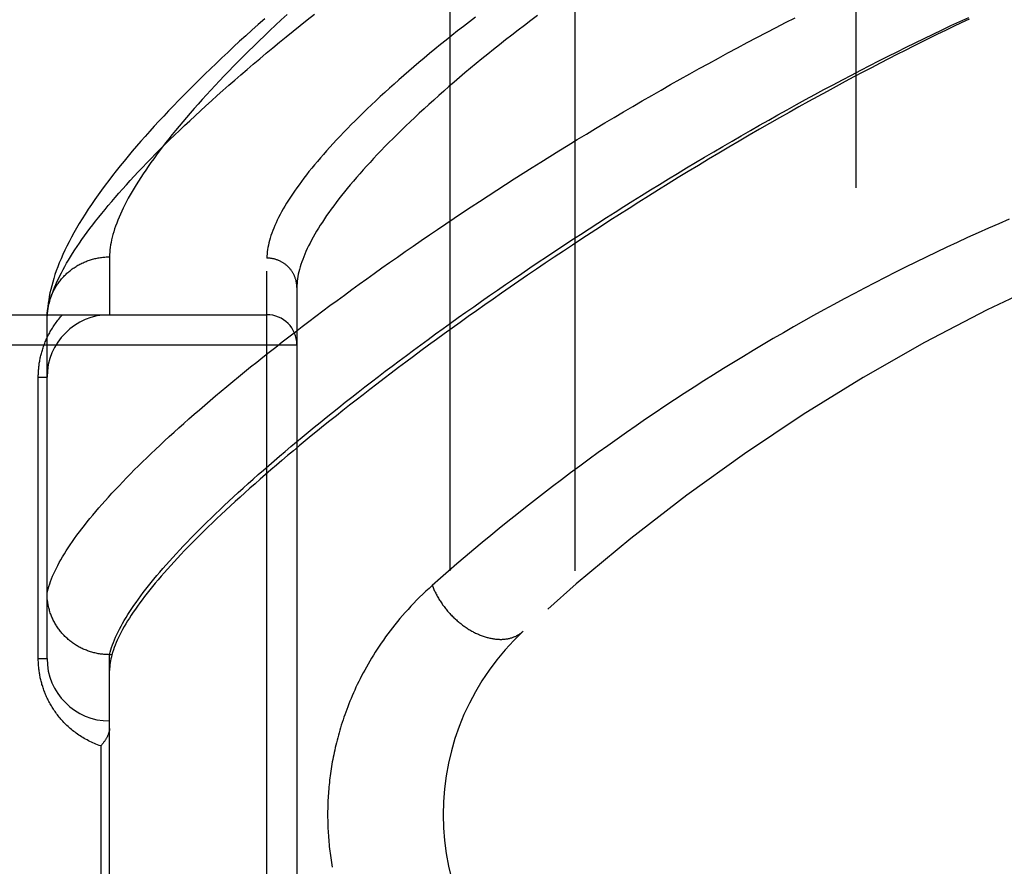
# Model space of a CAD drawing. Header units: inches. Extents: x 0 to 200, y 0 to 129.
# Tile 104 of 256: x 83.231 to 84.216, y 55.759 to 56.606. Entities that reach past the tile are written whole.
import ezdxf

# ---------------------------------------------------------------- set-up
doc = ezdxf.new("R2010")
doc.units = ezdxf.units.IN
doc.header["$LTSCALE"] = 11
doc.header["$MEASUREMENT"] = 0
doc.linetypes.add('HIDDEN', pattern=[0.2, 0.1, -0.1])
for name, color, linetype in [('DEFAULT_2', 8, 'HIDDEN'), ('RIGHTHAND_DOOR_ASSEMBLY', 7, 'CONTINUOUS'), ('SUBPANEL', 7, 'CONTINUOUS')]:
    doc.layers.add(name, color=color, linetype=linetype)

msp = doc.modelspace()

# ---------------------------------------------------------------- linework, layer by layer
at = {"layer": 'DEFAULT_2', "color": 8, "linetype": 'HIDDEN'}
msp.add_line((84.0678, 92.7378), (84.0678, 35.6338), dxfattribs=at)
at = {"layer": 'RIGHTHAND_DOOR_ASSEMBLY', "color": 8, "linetype": 'HIDDEN'}
for p, q in [((83.32105, 56.36861), (83.32105, 56.3108)), ((83.47855, 55.25423), (83.47855, 56.36737)), ((83.50855, 56.33798), (83.50855, 55.28362)), ((82.41655, 56.3108), (83.47855, 56.3108)), ((83.25855, 56.30742), (83.2586, 56.30982)), ((83.25855, 55.96705), (83.25855, 56.30742)), ((82.41655, 56.2808), (83.50855, 56.2808)), ((83.24977, 56.2483), (83.25855, 56.2483)), ((83.24977, 55.96705), (83.24977, 56.2483)), ((83.24977, 55.96705), (83.25855, 55.96705)), ((83.32105, 55.97083), (83.31991, 55.97084)), ((83.32342, 55.97083), (83.32105, 55.97083)), ((83.32105, 55.65078), (83.32105, 55.97083)), ((83.32411, 55.97316), (83.32342, 55.97083)), ((83.31227, 55.87955), (83.31227, 55.74205))]:
    msp.add_line(p, q, dxfattribs=at)
for points in [[(83.25855, 56.30742), (83.25869, 56.30971), (83.25892, 56.31205), (83.25923, 56.31444), (83.25963, 56.31687), (83.26012, 56.31935), (83.26069, 56.32188), (83.26136, 56.32446), (83.26211, 56.32708), (83.26295, 56.32975), (83.26388, 56.33246), (83.26489, 56.33523), (83.266, 56.33804), (83.26719, 56.3409), (83.26848, 56.3438), (83.26985, 56.34676), (83.27132, 56.34976), (83.27287, 56.35281), (83.27451, 56.35591), (83.27625, 56.35906), (83.27807, 56.36226), (83.27999, 56.3655), (83.282, 56.3688), (83.2841, 56.37214), (83.28629, 56.37553), (83.28857, 56.37897), (83.29095, 56.38246), (83.29342, 56.386), (83.29598, 56.38959), (83.29864, 56.39322), (83.30139, 56.39691), (83.30423, 56.40064), (83.30717, 56.40443), (83.3102, 56.40826), (83.31332, 56.41214), (83.31654, 56.41607), (83.31986, 56.42005), (83.32327, 56.42408), (83.32678, 56.42815), (83.33038, 56.43228), (83.33408, 56.43645), (83.33788, 56.44068), (83.34178, 56.44495), (83.34577, 56.44927), (83.34986, 56.45364), (83.35404, 56.45805), (83.35833, 56.46252), (83.36271, 56.46703), (83.3672, 56.47159), (83.37178, 56.4762), (83.37646, 56.48085), (83.38124, 56.48555), (83.38612, 56.4903), (83.3911, 56.49509), (83.39618, 56.49993), (83.40135, 56.50482), (83.40663, 56.50975), (83.41201, 56.51472), (83.41749, 56.51974), (83.42307, 56.5248), (83.42875, 56.52991), (83.43454, 56.53506), (83.44042, 56.54025), (83.4464, 56.54548), (83.45249, 56.55076), (83.45867, 56.55607), (83.46496, 56.56143), (83.47134, 56.56682), (83.47783, 56.57225), (83.48441, 56.57772), (83.4911, 56.58322), (83.49788, 56.58877), (83.50477, 56.59434), (83.51175, 56.59995), (83.51884, 56.60559), (83.52602, 56.61127)], [(83.25855, 56.03203), (83.25908, 56.03436), (83.2597, 56.03675), (83.2604, 56.03917), (83.2612, 56.04164), (83.26208, 56.04415), (83.26306, 56.04671), (83.26412, 56.0493), (83.26527, 56.05195), (83.26652, 56.05463), (83.26785, 56.05736), (83.26927, 56.06013), (83.27078, 56.06295), (83.27238, 56.06581), (83.27408, 56.06872), (83.27586, 56.07166), (83.27773, 56.07466), (83.27969, 56.07769), (83.28175, 56.08077), (83.28389, 56.0839), (83.28613, 56.08706), (83.28845, 56.09027), (83.29086, 56.09353), (83.29337, 56.09683), (83.29597, 56.10017), (83.29866, 56.10356), (83.30144, 56.10699), (83.30431, 56.11046), (83.30727, 56.11398), (83.31032, 56.11754), (83.31346, 56.12115), (83.3167, 56.12479), (83.32002, 56.12848), (83.32344, 56.13222), (83.32695, 56.136), (83.33055, 56.13982), (83.33424, 56.14368), (83.33802, 56.14759), (83.3419, 56.15153), (83.34586, 56.15552), (83.34992, 56.15956), (83.35407, 56.16363), (83.35831, 56.16775), (83.36264, 56.17191), (83.36706, 56.17611), (83.37157, 56.18035), (83.37618, 56.18463), (83.38088, 56.18896), (83.38567, 56.19332), (83.39054, 56.19773), (83.39552, 56.20217), (83.40058, 56.20666), (83.40573, 56.21118), (83.41097, 56.21575), (83.41631, 56.22035), (83.42173, 56.22499), (83.42725, 56.22967), (83.43285, 56.23439), (83.43855, 56.23914), (83.44433, 56.24393), (83.45021, 56.24876), (83.45617, 56.25362), (83.46222, 56.25852), (83.46836, 56.26345), (83.47459, 56.26842), (83.48091, 56.27342), (83.48732, 56.27846), (83.49381, 56.28353), (83.50039, 56.28863), (83.50706, 56.29376), (83.51382, 56.29892), (83.52066, 56.30411), (83.52758, 56.30933), (83.53459, 56.31458), (83.54168, 56.31986), (83.54886, 56.32517), (83.55612, 56.3305), (83.56346, 56.33585), (83.57088, 56.34123), (83.57839, 56.34664), (83.58597, 56.35206), (83.59363, 56.35751), (83.60137, 56.36298), (83.60919, 56.36846), (83.61708, 56.37397), (83.62505, 56.37949), (83.63309, 56.38503), (83.64121, 56.39058), (83.6494, 56.39614), (83.65765, 56.40172), (83.66598, 56.40731), (83.67438, 56.41291), (83.68284, 56.41851), (83.69137, 56.42413), (83.69996, 56.42975), (83.70862, 56.43537), (83.71733, 56.441), (83.72611, 56.44662), (83.73495, 56.45225), (83.74384, 56.45787), (83.75278, 56.4635), (83.76178, 56.46911), (83.77082, 56.47472), (83.77992, 56.48032), (83.78907, 56.48591), (83.79825, 56.49149), (83.80748, 56.49705), (83.81675, 56.5026), (83.82606, 56.50813), (83.8354, 56.51364), (83.84477, 56.51914), (83.85418, 56.52461), (83.86362, 56.53005), (83.87309, 56.53548), (83.88259, 56.54087), (83.89211, 56.54624), (83.90165, 56.55158), (83.91121, 56.55689), (83.92079, 56.56216), (83.93037, 56.5674), (83.93997, 56.5726), (83.94958, 56.57776), (83.9592, 56.58288), (83.96882, 56.58796), (83.97844, 56.59299), (83.98806, 56.59799), (83.99768, 56.60293), (84.00729, 56.60783)], [(83.49869, 56.61102), (83.49289, 56.60564), (83.4872, 56.60031), (83.4816, 56.59503), (83.47611, 56.58979), (83.47072, 56.58459), (83.46543, 56.57944), (83.46024, 56.57434), (83.45515, 56.56928), (83.45016, 56.56428), (83.44528, 56.55932), (83.44049, 56.5544), (83.4358, 56.54954), (83.43121, 56.54473), (83.42672, 56.53996), (83.42233, 56.53525), (83.41804, 56.53058), (83.41385, 56.52597), (83.40975, 56.52141), (83.40575, 56.51689), (83.40185, 56.51243), (83.39804, 56.50802), (83.39434, 56.50365), (83.39072, 56.49934), (83.38721, 56.49508), (83.38379, 56.49088), (83.38046, 56.48672), (83.37723, 56.48262), (83.37409, 56.47856), (83.37105, 56.47456), (83.3681, 56.47061), (83.36524, 56.46671), (83.36248, 56.46286), (83.35981, 56.45906), (83.35723, 56.45531), (83.35474, 56.45162), (83.35235, 56.44798), (83.35004, 56.44439), (83.34783, 56.44084), (83.3457, 56.43735), (83.34367, 56.43391), (83.34173, 56.43052), (83.33987, 56.42719), (83.33811, 56.4239), (83.33643, 56.42067), (83.33484, 56.41748), (83.33334, 56.41434), (83.33193, 56.41126), (83.3306, 56.40822), (83.32936, 56.40524), (83.32821, 56.4023), (83.32715, 56.39942), (83.32617, 56.39658), (83.32528, 56.3938), (83.32447, 56.39106), (83.32375, 56.38837), (83.32312, 56.38573), (83.32257, 56.38314), (83.32211, 56.3806), (83.32173, 56.37811), (83.32143, 56.37566), (83.32122, 56.37326), (83.3211, 56.37092), (83.32105, 56.36861)], [(83.32105, 55.97083), (83.32166, 55.97319), (83.32236, 55.9756), (83.32315, 55.97805), (83.32402, 55.98054), (83.32498, 55.98308), (83.32603, 55.98566), (83.32716, 55.98828), (83.32839, 55.99095), (83.3297, 55.99366), (83.3311, 55.99641), (83.33259, 55.99921), (83.33417, 56.00205), (83.33583, 56.00494), (83.33759, 56.00786), (83.33943, 56.01084), (83.34136, 56.01385), (83.34338, 56.01691), (83.34548, 56.02001), (83.34768, 56.02316), (83.34997, 56.02635), (83.35234, 56.02958), (83.3548, 56.03286), (83.35735, 56.03618), (83.35999, 56.03954), (83.36272, 56.04295), (83.36553, 56.0464), (83.36844, 56.04989), (83.37144, 56.05343), (83.37452, 56.05701), (83.37769, 56.06064), (83.38095, 56.0643), (83.3843, 56.06801), (83.38774, 56.07176), (83.39127, 56.07555), (83.39488, 56.07939), (83.39859, 56.08327), (83.40238, 56.08719), (83.40626, 56.09115), (83.41023, 56.09516), (83.41429, 56.0992), (83.41844, 56.10329), (83.42268, 56.10742), (83.427, 56.11159), (83.43141, 56.1158), (83.43591, 56.12005), (83.4405, 56.12434), (83.44518, 56.12867), (83.44994, 56.13304), (83.4548, 56.13745), (83.45974, 56.1419), (83.46477, 56.14639), (83.46988, 56.15092), (83.47508, 56.15549), (83.48037, 56.16009), (83.48575, 56.16473), (83.49121, 56.16941), (83.49676, 56.17413), (83.50239, 56.17888), (83.50811, 56.18367), (83.51392, 56.1885), (83.51981, 56.19335), (83.52578, 56.19825), (83.53184, 56.20317), (83.53798, 56.20813), (83.54421, 56.21313), (83.55052, 56.21815), (83.55692, 56.22321), (83.56339, 56.2283), (83.56995, 56.23342), (83.57659, 56.23857), (83.58331, 56.24375), (83.59011, 56.24895), (83.59699, 56.25419), (83.60394, 56.25945), (83.61098, 56.26473), (83.61809, 56.27004), (83.62528, 56.27538), (83.63255, 56.28074), (83.63989, 56.28612), (83.64731, 56.29152), (83.6548, 56.29694), (83.66236, 56.30238), (83.67, 56.30785), (83.6777, 56.31332), (83.68547, 56.31882), (83.69332, 56.32433), (83.70123, 56.32985), (83.7092, 56.33538), (83.71724, 56.34093), (83.72535, 56.34649), (83.73352, 56.35205), (83.74174, 56.35763), (83.75003, 56.36321), (83.75838, 56.36879), (83.76678, 56.37438), (83.77524, 56.37997), (83.78375, 56.38556), (83.79232, 56.39115), (83.80093, 56.39674), (83.8096, 56.40232), (83.81831, 56.4079), (83.82706, 56.41347), (83.83586, 56.41903), (83.8447, 56.42459), (83.85358, 56.43013), (83.86249, 56.43565), (83.87144, 56.44116), (83.88042, 56.44665), (83.88943, 56.45213), (83.89847, 56.45758), (83.90753, 56.46301), (83.91662, 56.46842), (83.92574, 56.4738), (83.93487, 56.47916), (83.94403, 56.48449), (83.9532, 56.48979), (83.96238, 56.49505), (83.97158, 56.50029), (83.98078, 56.50549), (83.98999, 56.51065), (83.9992, 56.51577), (84.00841, 56.52085), (84.01762, 56.5259), (84.02683, 56.5309), (84.03604, 56.53585), (84.04524, 56.54076), (84.05443, 56.54563), (84.0636, 56.55044), (84.07276, 56.55521), (84.08191, 56.55993), (84.09103, 56.56459), (84.10014, 56.5692), (84.10922, 56.57376), (84.11828, 56.57826), (84.12732, 56.58271), (84.13632, 56.5871), (84.14529, 56.59143), (84.15423, 56.5957), (84.16313, 56.59992), (84.172, 56.60407), (84.18084, 56.60816)], [(83.6874, 56.60847), (83.68131, 56.60381), (83.67532, 56.59917), (83.66942, 56.59456), (83.66361, 56.58997), (83.65789, 56.58541), (83.65226, 56.58087), (83.64673, 56.57637), (83.64129, 56.57189), (83.63594, 56.56744), (83.63068, 56.56303), (83.62551, 56.55864), (83.62044, 56.55429), (83.61546, 56.54997), (83.61057, 56.54568), (83.60578, 56.54143), (83.60107, 56.53721), (83.59646, 56.53303), (83.59194, 56.52888), (83.58752, 56.52476), (83.58318, 56.52069), (83.57894, 56.51665), (83.57479, 56.51264), (83.57073, 56.50868), (83.56676, 56.50475), (83.56288, 56.50086), (83.5591, 56.497), (83.5554, 56.49319), (83.5518, 56.48942), (83.54828, 56.48568), (83.54485, 56.48198), (83.54152, 56.47833), (83.53827, 56.47471), (83.53512, 56.47113), (83.53205, 56.46759), (83.52907, 56.4641), (83.52618, 56.46064), (83.52338, 56.45722), (83.52066, 56.45385), (83.51803, 56.45051), (83.51549, 56.44722), (83.51304, 56.44396), (83.51067, 56.44075), (83.50839, 56.43758), (83.5062, 56.43445), (83.50409, 56.43136), (83.50207, 56.42831), (83.50013, 56.4253), (83.49828, 56.42234), (83.49651, 56.41941), (83.49483, 56.41653), (83.49323, 56.41368), (83.49172, 56.41088), (83.49029, 56.40812), (83.48894, 56.4054), (83.48767, 56.40272), (83.48649, 56.40008), (83.48539, 56.39748), (83.48438, 56.39492), (83.48345, 56.39241), (83.48259, 56.38993), (83.48183, 56.3875), (83.48114, 56.3851), (83.48053, 56.38275), (83.48001, 56.38043), (83.47956, 56.37816), (83.4792, 56.37593), (83.47892, 56.37373), (83.47872, 56.37157), (83.47859, 56.36945), (83.47855, 56.36737)], [(83.74922, 56.60987), (83.7427, 56.60497), (83.73626, 56.6001), (83.72991, 56.59525), (83.72365, 56.59042), (83.71747, 56.5856), (83.71139, 56.58081), (83.70539, 56.57605), (83.69949, 56.57131), (83.69368, 56.56659), (83.68795, 56.5619), (83.68232, 56.55724), (83.67678, 56.55261), (83.67134, 56.54801), (83.66598, 56.54344), (83.66072, 56.53889), (83.65555, 56.53438), (83.65047, 56.52991), (83.64548, 56.52546), (83.64059, 56.52105), (83.63578, 56.51667), (83.63107, 56.51233), (83.62646, 56.50803), (83.62193, 56.50376), (83.6175, 56.49953), (83.61316, 56.49533), (83.60891, 56.49117), (83.60476, 56.48705), (83.60069, 56.48297), (83.59672, 56.47893), (83.59284, 56.47493), (83.58905, 56.47096), (83.58535, 56.46704), (83.58174, 56.46316), (83.57822, 56.45931), (83.5748, 56.45551), (83.57146, 56.45175), (83.56821, 56.44803), (83.56505, 56.44435), (83.56198, 56.44071), (83.559, 56.43712), (83.55611, 56.43357), (83.55331, 56.43006), (83.55059, 56.42659), (83.54797, 56.42316), (83.54543, 56.41977), (83.54298, 56.41643), (83.54061, 56.41313), (83.53833, 56.40988), (83.53614, 56.40666), (83.53403, 56.40349), (83.53201, 56.40036), (83.53008, 56.39727), (83.52823, 56.39423), (83.52646, 56.39123), (83.52478, 56.38827), (83.52319, 56.38536), (83.52168, 56.38248), (83.52025, 56.37965), (83.5189, 56.37686), (83.51764, 56.37412), (83.51646, 56.37141), (83.51537, 56.36875), (83.51435, 56.36614), (83.51342, 56.36356), (83.51258, 56.36103), (83.51181, 56.35853), (83.51112, 56.35608), (83.51052, 56.35367), (83.51, 56.35131), (83.50956, 56.34898), (83.50919, 56.3467), (83.50891, 56.34446), (83.50871, 56.34226), (83.50859, 56.3401), (83.50855, 56.33798)], [(83.47634, 56.6068), (83.46994, 56.6011), (83.46363, 56.59544), (83.45741, 56.58981), (83.45129, 56.58421), (83.44526, 56.57865), (83.43933, 56.57312), (83.43349, 56.56763), (83.42774, 56.56217), (83.42208, 56.55674), (83.41651, 56.55135), (83.41104, 56.54599), (83.40566, 56.54066), (83.40036, 56.53537), (83.39516, 56.53011), (83.39005, 56.52489), (83.38503, 56.51969), (83.3801, 56.51453), (83.37526, 56.5094), (83.37051, 56.5043), (83.36585, 56.49923), (83.36127, 56.49419), (83.35677, 56.48917), (83.35237, 56.48418), (83.34805, 56.47921), (83.34382, 56.47427), (83.33967, 56.46936), (83.33561, 56.46446), (83.33164, 56.45959), (83.32776, 56.45475), (83.32396, 56.44992), (83.32025, 56.4451), (83.31662, 56.44029), (83.31307, 56.43549), (83.3096, 56.43069), (83.30621, 56.42588), (83.3029, 56.42108), (83.29969, 56.41628), (83.29658, 56.4115), (83.29358, 56.40675), (83.2907, 56.40204), (83.28796, 56.39739), (83.28534, 56.3928), (83.28286, 56.38828), (83.28052, 56.38384), (83.27832, 56.37947), (83.27625, 56.37518), (83.27431, 56.37096), (83.2725, 56.36682), (83.27081, 56.36274), (83.26925, 56.35874), (83.2678, 56.3548), (83.26647, 56.35093), (83.26526, 56.34713), (83.26416, 56.34338), (83.26316, 56.3397), (83.26227, 56.33609), (83.26148, 56.33254), (83.26079, 56.32905), (83.2602, 56.32564), (83.25971, 56.3223), (83.2593, 56.31903), (83.25899, 56.31586), (83.25875, 56.31277), (83.2586, 56.30982)], [(84.18122, 56.60626), (84.17344, 56.60259), (84.1656, 56.59886), (84.15771, 56.59507), (84.14977, 56.59122), (84.14177, 56.58731), (84.13371, 56.58333), (84.12558, 56.57929), (84.11736, 56.57516), (84.10905, 56.57095), (84.10062, 56.56664), (84.0921, 56.56225), (84.0835, 56.55778), (84.07481, 56.55323), (84.06604, 56.54859), (84.05716, 56.54386), (84.04817, 56.53903), (84.03906, 56.5341), (84.02981, 56.52905), (84.02043, 56.52388), (84.0109, 56.51859), (84.00123, 56.51317), (83.99141, 56.50763), (83.98147, 56.50197), (83.97142, 56.4962), (83.96129, 56.49034), (83.9511, 56.48439), (83.94087, 56.47838), (83.93065, 56.47232), (83.92045, 56.46623), (83.9103, 56.46012), (83.90021, 56.454), (83.89018, 56.44787), (83.88022, 56.44174), (83.87033, 56.4356), (83.86049, 56.42946), (83.85073, 56.42332), (83.84103, 56.41717), (83.8314, 56.41103), (83.82185, 56.4049), (83.81237, 56.39877), (83.80297, 56.39265), (83.79365, 56.38655), (83.7844, 56.38046), (83.77524, 56.37438), (83.76616, 56.36832), (83.75716, 56.36227), (83.74824, 56.35624), (83.73941, 56.35023), (83.73067, 56.34425), (83.72201, 56.33829), (83.71344, 56.33235), (83.70496, 56.32644), (83.69657, 56.32055), (83.68827, 56.31469), (83.68005, 56.30886), (83.67193, 56.30306), (83.6639, 56.2973), (83.65596, 56.29156), (83.64812, 56.28585), (83.64036, 56.28018), (83.6327, 56.27454), (83.62514, 56.26894), (83.61766, 56.26338), (83.61028, 56.25785), (83.603, 56.25235), (83.59581, 56.2469), (83.58871, 56.24148), (83.58171, 56.2361), (83.5748, 56.23076), (83.56799, 56.22546), (83.56127, 56.2202), (83.55465, 56.21498), (83.54812, 56.20981), (83.54169, 56.20467), (83.53535, 56.19958), (83.52911, 56.19453), (83.52296, 56.18952), (83.51691, 56.18455), (83.51095, 56.17963), (83.50509, 56.17475), (83.49932, 56.16991), (83.49364, 56.16512), (83.48807, 56.16037), (83.48258, 56.15567), (83.47719, 56.15101), (83.4719, 56.14639), (83.4667, 56.14182), (83.46159, 56.13729), (83.45658, 56.13281), (83.45166, 56.12838), (83.44684, 56.12399), (83.4421, 56.11964), (83.43747, 56.11534), (83.43292, 56.11109), (83.42847, 56.10688), (83.42411, 56.10272), (83.41984, 56.0986), (83.41567, 56.09453), (83.41159, 56.0905), (83.4076, 56.08652), (83.4037, 56.08258), (83.3999, 56.07869), (83.39619, 56.07485), (83.39257, 56.07105), (83.38904, 56.06729), (83.3856, 56.06359), (83.38225, 56.05992), (83.37899, 56.0563), (83.37583, 56.05273), (83.37275, 56.04921), (83.36977, 56.04572), (83.36687, 56.04229), (83.36407, 56.0389), (83.36136, 56.03555), (83.35873, 56.03225), (83.3562, 56.02899), (83.35375, 56.02578), (83.3514, 56.02262), (83.34913, 56.01949), (83.34695, 56.01642), (83.34486, 56.01338), (83.34286, 56.01039), (83.34095, 56.00745), (83.33913, 56.00455), (83.33739, 56.00169), (83.33575, 55.99888), (83.33419, 55.99612), (83.33272, 55.99339), (83.33134, 55.99071), (83.33004, 55.98807), (83.32883, 55.98548), (83.32771, 55.98293), (83.32668, 55.98042), (83.32574, 55.97796), (83.32488, 55.97554), (83.32411, 55.97316)], [(84.22139, 56.40633), (84.21098, 56.4018), (84.20058, 56.39721), (84.19019, 56.39256), (84.1798, 56.38785), (84.16943, 56.38308), (84.15907, 56.37825), (84.14872, 56.37335), (84.13838, 56.3684), (84.12806, 56.36339), (84.11774, 56.35832), (84.10745, 56.35319), (84.09717, 56.34799), (84.0869, 56.34274), (84.07665, 56.33743), (84.06642, 56.33206), (84.05621, 56.32663), (84.04602, 56.32114), (84.03584, 56.31559), (84.02569, 56.30999), (84.01557, 56.30432), (84.00546, 56.2986), (83.99538, 56.29282), (83.98533, 56.28699), (83.9753, 56.28109), (83.9653, 56.27514), (83.95533, 56.26914), (83.94539, 56.26308), (83.93548, 56.25697), (83.92561, 56.25081), (83.91577, 56.24459), (83.90596, 56.23832), (83.8962, 56.23201), (83.88647, 56.22564), (83.87678, 56.21922), (83.86713, 56.21276), (83.85753, 56.20625), (83.84797, 56.19969), (83.83845, 56.1931), (83.82899, 56.18646), (83.81957, 56.17977), (83.81021, 56.17305), (83.8009, 56.1663), (83.79164, 56.1595), (83.78244, 56.15267), (83.7733, 56.14581), (83.76422, 56.13892), (83.75521, 56.132), (83.74626, 56.12506), (83.73737, 56.11809), (83.72856, 56.1111), (83.71981, 56.10409), (83.71114, 56.09707), (83.70255, 56.09003), (83.69402, 56.08298), (83.68553, 56.07588), (83.6771, 56.06876), (83.66873, 56.06161), (83.66043, 56.05444), (83.65221, 56.04728), (83.64407, 56.04011)], [(83.25865, 56.31077), (83.25872, 56.31188), (83.25881, 56.313), (83.25893, 56.31411), (83.25906, 56.31522), (83.25922, 56.31633), (83.2594, 56.31743), (83.25959, 56.31853), (83.25981, 56.31963), (83.26005, 56.32072), (83.26031, 56.32181), (83.26059, 56.3229), (83.26088, 56.32397), (83.2612, 56.32505), (83.26154, 56.32612), (83.2619, 56.32718), (83.26228, 56.32823), (83.26268, 56.32928), (83.2631, 56.33032), (83.26353, 56.33135), (83.26399, 56.33238), (83.26446, 56.33339), (83.26496, 56.3344), (83.26547, 56.3354), (83.266, 56.33639), (83.26655, 56.33737), (83.26712, 56.33834), (83.2677, 56.3393), (83.26831, 56.34025), (83.26893, 56.34118), (83.26957, 56.34211), (83.27022, 56.34303), (83.2709, 56.34393), (83.27159, 56.34482), (83.27229, 56.3457), (83.27301, 56.34656), (83.27375, 56.34742), (83.27451, 56.34826), (83.27527, 56.34908), (83.27606, 56.34989), (83.27686, 56.35069), (83.27767, 56.35147), (83.2785, 56.35224), (83.27935, 56.353), (83.2802, 56.35373), (83.28107, 56.35446), (83.28196, 56.35516), (83.28286, 56.35585), (83.28377, 56.35653), (83.28469, 56.35719), (83.28562, 56.35783), (83.28657, 56.35846), (83.28753, 56.35906), (83.28849, 56.35965), (83.28947, 56.36023), (83.29047, 56.36078), (83.29147, 56.36132), (83.29248, 56.36184), (83.2935, 56.36234), (83.29453, 56.36283), (83.29556, 56.36329), (83.29661, 56.36374), (83.29766, 56.36417), (83.29873, 56.36458), (83.2998, 56.36497), (83.30087, 56.36534), (83.30196, 56.36569), (83.30305, 56.36602), (83.30414, 56.36633), (83.30525, 56.36662), (83.30635, 56.3669), (83.30746, 56.36715), (83.30858, 56.36738), (83.3097, 56.3676), (83.31083, 56.36779), (83.31195, 56.36796), (83.31308, 56.36812), (83.31422, 56.36825), (83.31535, 56.36836), (83.31649, 56.36845), (83.31763, 56.36852), (83.31877, 56.36857), (83.31991, 56.3686), (83.32105, 56.36861)], [(83.50855, 56.33798), (83.50855, 56.33862), (83.50853, 56.33927), (83.50849, 56.33991), (83.50844, 56.34054), (83.50838, 56.34118), (83.5083, 56.34182), (83.5082, 56.34245), (83.5081, 56.34309), (83.50798, 56.34372), (83.50784, 56.34434), (83.50769, 56.34497), (83.50753, 56.34559), (83.50736, 56.34621), (83.50717, 56.34682), (83.50696, 56.34743), (83.50674, 56.34803), (83.50651, 56.34863), (83.50627, 56.34923), (83.50601, 56.34982), (83.50574, 56.3504), (83.50546, 56.35098), (83.50516, 56.35155), (83.50486, 56.35212), (83.50453, 56.35268), (83.5042, 56.35323), (83.50386, 56.35377), (83.5035, 56.35431), (83.50313, 56.35484), (83.50275, 56.35536), (83.50235, 56.35587), (83.50195, 56.35638), (83.50154, 56.35687), (83.50111, 56.35736), (83.50067, 56.35784), (83.50022, 56.35831), (83.49977, 56.35876), (83.4993, 56.35921), (83.49882, 56.35965), (83.49833, 56.36008), (83.49784, 56.3605), (83.49733, 56.3609), (83.49682, 56.3613), (83.49629, 56.36168), (83.49576, 56.36206), (83.49522, 56.36242), (83.49467, 56.36277), (83.49412, 56.36311), (83.49355, 56.36343), (83.49298, 56.36375), (83.49241, 56.36405), (83.49182, 56.36434), (83.49123, 56.36462), (83.49064, 56.36488), (83.49003, 56.36513), (83.48943, 56.36537), (83.48881, 56.3656), (83.4882, 56.36581), (83.48757, 56.36601), (83.48695, 56.3662), (83.48632, 56.36637), (83.48568, 56.36653), (83.48505, 56.36668), (83.48441, 56.36681), (83.48376, 56.36693), (83.48312, 56.36703), (83.48247, 56.36712), (83.48182, 56.3672), (83.48117, 56.36726), (83.48052, 56.36731), (83.47986, 56.36734), (83.47921, 56.36736), (83.47855, 56.36737)], [(83.24977, 56.2483), (83.24977, 56.24937), (83.24979, 56.25043), (83.24982, 56.25149), (83.24986, 56.25254), (83.24992, 56.2536), (83.24999, 56.25467), (83.25007, 56.25573), (83.25016, 56.2568), (83.25026, 56.25787), (83.25038, 56.25895), (83.25051, 56.26002), (83.25066, 56.2611), (83.25081, 56.26219), (83.25099, 56.26327), (83.25117, 56.26436), (83.25137, 56.26545), (83.25158, 56.26655), (83.25181, 56.26765), (83.25206, 56.26876), (83.25232, 56.26987), (83.25259, 56.27098), (83.25288, 56.2721), (83.25319, 56.27323), (83.25351, 56.27436), (83.25386, 56.2755), (83.25421, 56.27664), (83.25459, 56.27778), (83.25499, 56.27893), (83.2554, 56.28009), (83.25583, 56.28124), (83.25628, 56.2824), (83.25675, 56.28356), (83.25724, 56.28472), (83.25774, 56.28588), (83.25827, 56.28704), (83.25881, 56.28819), (83.25937, 56.28935), (83.25996, 56.29051), (83.26056, 56.29166), (83.26118, 56.29281), (83.26182, 56.29397), (83.26249, 56.29511), (83.26317, 56.29626), (83.26388, 56.29741), (83.2646, 56.29855), (83.26535, 56.29968), (83.26612, 56.30082), (83.26691, 56.30195), (83.26773, 56.30307), (83.26856, 56.30419), (83.26942, 56.30531), (83.2703, 56.30642), (83.27121, 56.30752), (83.27214, 56.30862), (83.2731, 56.30971), (83.27408, 56.3108)], [(83.64407, 56.04011), (83.6408, 56.03717), (83.6376, 56.03421), (83.63447, 56.03124), (83.6314, 56.02826), (83.6284, 56.02526), (83.62546, 56.02224), (83.62259, 56.0192), (83.61977, 56.01616), (83.61703, 56.0131), (83.61434, 56.01004), (83.61172, 56.00697), (83.60916, 56.0039), (83.60666, 56.00082), (83.60423, 55.99774), (83.60186, 55.99467), (83.59956, 55.9916), (83.59731, 55.98853), (83.59513, 55.98547), (83.593, 55.98242), (83.59094, 55.97938), (83.58893, 55.97634), (83.58698, 55.97332), (83.58509, 55.97031), (83.58325, 55.96731), (83.58147, 55.96432), (83.57974, 55.96135), (83.57806, 55.9584), (83.57643, 55.95545), (83.57486, 55.95253), (83.57333, 55.94963), (83.57185, 55.94674), (83.57042, 55.94387), (83.56904, 55.94101), (83.5677, 55.93818), (83.5664, 55.93536), (83.56514, 55.93256), (83.56393, 55.92978), (83.56276, 55.92701), (83.56162, 55.92427), (83.56053, 55.92154), (83.55947, 55.91883), (83.55845, 55.91614), (83.55746, 55.91347), (83.55651, 55.91082), (83.55559, 55.90818), (83.55471, 55.90556), (83.55385, 55.90296), (83.55303, 55.90037), (83.55224, 55.8978), (83.55148, 55.89524), (83.55075, 55.8927), (83.55004, 55.89018), (83.54937, 55.88768), (83.54872, 55.88519), (83.5481, 55.88272), (83.5475, 55.88027), (83.54693, 55.87784), (83.54639, 55.87542), (83.54587, 55.87302), (83.54537, 55.87064), (83.5449, 55.86827), (83.54445, 55.86592), (83.54402, 55.86358), (83.54361, 55.86125), (83.54322, 55.85894), (83.54286, 55.85664), (83.54251, 55.85435), (83.54219, 55.85207), (83.54188, 55.8498), (83.54159, 55.84754), (83.54132, 55.84529), (83.54107, 55.84305), (83.54084, 55.84081), (83.54062, 55.83858), (83.54042, 55.83636), (83.54024, 55.83415), (83.54007, 55.83194), (83.53993, 55.82974), (83.53979, 55.82753), (83.53968, 55.82534), (83.53958, 55.82314), (83.5395, 55.82095), (83.53943, 55.81876), (83.53938, 55.81658), (83.53935, 55.81439), (83.53933, 55.8122), (83.53933, 55.81001), (83.53934, 55.80782), (83.53937, 55.80563), (83.53942, 55.80344), (83.53948, 55.80124), (83.53956, 55.79904), (83.53965, 55.79683), (83.53976, 55.79463), (83.53989, 55.79241), (83.54004, 55.79019), (83.5402, 55.78797), (83.54038, 55.78574), (83.54057, 55.7835), (83.54079, 55.78126), (83.54102, 55.779), (83.54127, 55.77674), (83.54154, 55.77447), (83.54183, 55.77219), (83.54214, 55.76989), (83.54246, 55.76759), (83.54281, 55.76527), (83.54318, 55.76294), (83.54357, 55.7606), (83.54398, 55.75824)], [(83.64407, 56.04011), (83.64445, 56.03912), (83.64484, 56.03813), (83.64524, 56.03714), (83.64566, 56.03616), (83.6461, 56.03517), (83.64655, 56.03419), (83.64702, 56.03321), (83.64751, 56.03223), (83.648, 56.03125), (83.64852, 56.03028), (83.64905, 56.02931), (83.64959, 56.02834), (83.65015, 56.02738), (83.65072, 56.02642), (83.6513, 56.02547), (83.6519, 56.02452), (83.65252, 56.02357), (83.65314, 56.02264), (83.65378, 56.0217), (83.65443, 56.02078), (83.6551, 56.01986), (83.65578, 56.01895), (83.65647, 56.01804), (83.65717, 56.01714), (83.65788, 56.01625), (83.65861, 56.01537), (83.65935, 56.01449), (83.6601, 56.01363), (83.66086, 56.01277), (83.66163, 56.01192), (83.66241, 56.01109), (83.6632, 56.01026), (83.664, 56.00944), (83.66481, 56.00863), (83.66563, 56.00783), (83.66645, 56.00705), (83.66729, 56.00627), (83.66814, 56.00551), (83.66899, 56.00476), (83.66985, 56.00401), (83.67072, 56.00329), (83.6716, 56.00257), (83.67248, 56.00187), (83.67337, 56.00118), (83.67427, 56.0005), (83.67517, 55.99983), (83.67608, 55.99918), (83.67699, 55.99855), (83.67791, 55.99792), (83.67884, 55.99731), (83.67977, 55.99672), (83.6807, 55.99614), (83.68164, 55.99557), (83.68258, 55.99502), (83.68352, 55.99449), (83.68447, 55.99397), (83.68542, 55.99346), (83.68637, 55.99297), (83.68732, 55.9925), (83.68828, 55.99204), (83.68924, 55.9916), (83.6902, 55.99118), (83.69116, 55.99077), (83.69211, 55.99038), (83.69307, 55.99), (83.69403, 55.98965), (83.69499, 55.98931), (83.69595, 55.98898), (83.69691, 55.98867), (83.69786, 55.98838), (83.69882, 55.98811), (83.69977, 55.98786), (83.70072, 55.98762), (83.70167, 55.9874), (83.70261, 55.9872), (83.70355, 55.98701), (83.70449, 55.98685), (83.70542, 55.9867), (83.70635, 55.98657), (83.70727, 55.98646), (83.70819, 55.98636), (83.7091, 55.98629), (83.71001, 55.98623), (83.71091, 55.98619), (83.71181, 55.98616), (83.7127, 55.98616), (83.71358, 55.98617), (83.71445, 55.98621), (83.71532, 55.98626), (83.71618, 55.98632), (83.71704, 55.98641), (83.71788, 55.98652), (83.71871, 55.98664), (83.71954, 55.98678), (83.72036, 55.98694), (83.72117, 55.98711), (83.72197, 55.98731), (83.72276, 55.98752), (83.72353, 55.98775), (83.7243, 55.98799), (83.72506, 55.98826), (83.72581, 55.98854), (83.72654, 55.98884), (83.72727, 55.98915), (83.72798, 55.98949), (83.72868, 55.98984), (83.72937, 55.9902), (83.73004, 55.99059), (83.73071, 55.99099), (83.73136, 55.99141), (83.732, 55.99184), (83.73262, 55.99229), (83.73323, 55.99275), (83.73383, 55.99324), (83.73441, 55.99373), (83.73498, 55.99425)], [(83.31991, 55.97084), (83.31878, 55.97087), (83.31766, 55.97092), (83.31653, 55.97099), (83.31541, 55.97108), (83.31428, 55.97119), (83.31316, 55.97132), (83.31205, 55.97147), (83.31093, 55.97164), (83.30982, 55.97182), (83.30871, 55.97203), (83.30761, 55.97226), (83.30651, 55.97251), (83.30541, 55.97278), (83.30432, 55.97306), (83.30324, 55.97337), (83.30216, 55.97369), (83.30109, 55.97403), (83.30002, 55.9744), (83.29896, 55.97478), (83.29791, 55.97518), (83.29687, 55.9756), (83.29583, 55.97603), (83.2948, 55.97649), (83.29378, 55.97696), (83.29277, 55.97745), (83.29177, 55.97796), (83.29078, 55.97849), (83.2898, 55.97903), (83.28882, 55.97959), (83.28786, 55.98017), (83.28691, 55.98077), (83.28597, 55.98138), (83.28504, 55.98201), (83.28413, 55.98265), (83.28322, 55.98331), (83.28233, 55.98399), (83.28145, 55.98468), (83.28059, 55.98539), (83.27973, 55.98611), (83.27889, 55.98685), (83.27807, 55.9876), (83.27726, 55.98837), (83.27646, 55.98915), (83.27567, 55.98994), (83.27491, 55.99075), (83.27415, 55.99158), (83.27341, 55.99241), (83.27269, 55.99326), (83.27199, 55.99412), (83.27129, 55.99499), (83.27062, 55.99588), (83.26996, 55.99678), (83.26932, 55.99769), (83.2687, 55.99861), (83.26809, 55.99954), (83.2675, 56.00048), (83.26692, 56.00143), (83.26637, 56.00239), (83.26583, 56.00336), (83.26531, 56.00434), (83.26481, 56.00533), (83.26433, 56.00633), (83.26386, 56.00734), (83.26342, 56.00835), (83.26299, 56.00938), (83.26258, 56.01041), (83.26219, 56.01144), (83.26182, 56.01249), (83.26147, 56.01354), (83.26114, 56.01459), (83.26083, 56.01566), (83.26054, 56.01672), (83.26027, 56.0178), (83.26001, 56.01887), (83.25978, 56.01995), (83.25957, 56.02104), (83.25938, 56.02213), (83.2592, 56.02322), (83.25905, 56.02431), (83.25892, 56.02541), (83.25881, 56.02651), (83.25872, 56.02761), (83.25865, 56.02871), (83.25859, 56.02982), (83.25856, 56.03092), (83.25855, 56.03203)], [(83.31227, 55.87955), (83.31067, 55.88012), (83.30909, 55.88071), (83.30752, 55.88132), (83.30598, 55.88197), (83.30445, 55.88263), (83.30295, 55.88333), (83.30146, 55.88404), (83.29999, 55.88478), (83.29855, 55.88553), (83.29713, 55.88631), (83.29572, 55.88711), (83.29434, 55.88793), (83.29299, 55.88877), (83.29165, 55.88963), (83.29034, 55.8905), (83.28905, 55.89139), (83.28778, 55.8923), (83.28654, 55.89322), (83.28532, 55.89416), (83.28412, 55.89511), (83.28295, 55.89608), (83.2818, 55.89705), (83.28067, 55.89804), (83.27957, 55.89905), (83.27849, 55.90006), (83.27743, 55.90108), (83.2764, 55.90211), (83.27539, 55.90315), (83.2744, 55.9042), (83.27343, 55.90526), (83.27249, 55.90633), (83.27157, 55.9074), (83.27067, 55.90848), (83.2698, 55.90956), (83.26895, 55.91066), (83.26812, 55.91175), (83.26731, 55.91285), (83.26652, 55.91396), (83.26575, 55.91507), (83.26501, 55.91619), (83.26428, 55.91731), (83.26358, 55.91843), (83.26289, 55.91955), (83.26223, 55.92068), (83.26159, 55.92181), (83.26096, 55.92294), (83.26036, 55.92408), (83.25977, 55.92521), (83.2592, 55.92635), (83.25865, 55.92749), (83.25812, 55.92863), (83.25761, 55.92977), (83.25712, 55.93092), (83.25664, 55.93206), (83.25619, 55.9332), (83.25575, 55.93433), (83.25533, 55.93547), (83.25492, 55.9366), (83.25454, 55.93773), (83.25417, 55.93885), (83.25382, 55.93997), (83.25348, 55.94109), (83.25317, 55.9422), (83.25287, 55.94331), (83.25258, 55.94441), (83.25231, 55.94551), (83.25205, 55.94661), (83.25181, 55.9477), (83.25159, 55.94879), (83.25138, 55.94988), (83.25118, 55.95096), (83.25099, 55.95204), (83.25082, 55.95312), (83.25066, 55.9542), (83.25052, 55.95527), (83.25039, 55.95634), (83.25027, 55.95741), (83.25016, 55.95848), (83.25007, 55.95955), (83.24999, 55.96061), (83.24992, 55.96167), (83.24987, 55.96274), (83.24982, 55.96381), (83.24979, 55.96488), (83.24977, 55.96596), (83.24977, 55.96705)], [(83.32342, 55.97083), (83.32287, 55.9687), (83.32239, 55.96662), (83.32198, 55.96457), (83.32164, 55.96255), (83.32139, 55.96057), (83.3212, 55.95863), (83.32109, 55.95672), (83.32105, 55.95485)], [(83.32105, 55.89715), (83.32105, 55.89675), (83.32103, 55.89634), (83.32099, 55.89592), (83.32094, 55.89549), (83.32088, 55.89505), (83.3208, 55.8946), (83.3207, 55.89414), (83.3206, 55.89367), (83.32047, 55.89319), (83.32033, 55.8927), (83.32017, 55.89221), (83.32, 55.89171), (83.31981, 55.8912), (83.31961, 55.89068), (83.31938, 55.89015), (83.31915, 55.88962), (83.31889, 55.88909), (83.31862, 55.88855), (83.31834, 55.888), (83.31804, 55.88745), (83.31772, 55.8869), (83.31738, 55.88634), (83.31704, 55.88578), (83.31667, 55.88521), (83.31629, 55.88465), (83.3159, 55.88408), (83.31549, 55.88351), (83.31507, 55.88295), (83.31464, 55.88238), (83.31419, 55.88181), (83.31372, 55.88124), (83.31325, 55.88068), (83.31276, 55.88011), (83.31227, 55.87955)]]:
    msp.add_lwpolyline(points, dxfattribs=at)
for centre, radius, start, end in [((85.09376, 54.52669), 2, 100.33418, 132.79592), ((83.32105, 56.2483), 0.0625, 90, 180), ((83.47855, 56.2808), 0.03, 0, 90), ((83.90483, 55.8108), 0.25, 132.79592, 227.20408), ((83.32105, 55.96705), 0.0625, 180, 270)]:
    msp.add_arc(centre, radius, start, end, dxfattribs=at)
at = {"layer": 'SUBPANEL', "color": 8, "linetype": 'HIDDEN'}
for p, q in [((83.66155, 90.15455), (83.66155, 38.21705)), ((83.78655, 90.15455), (83.78655, 38.21705))]:
    msp.add_line(p, q, dxfattribs=at)

doc.saveas('drawing.dxf')
